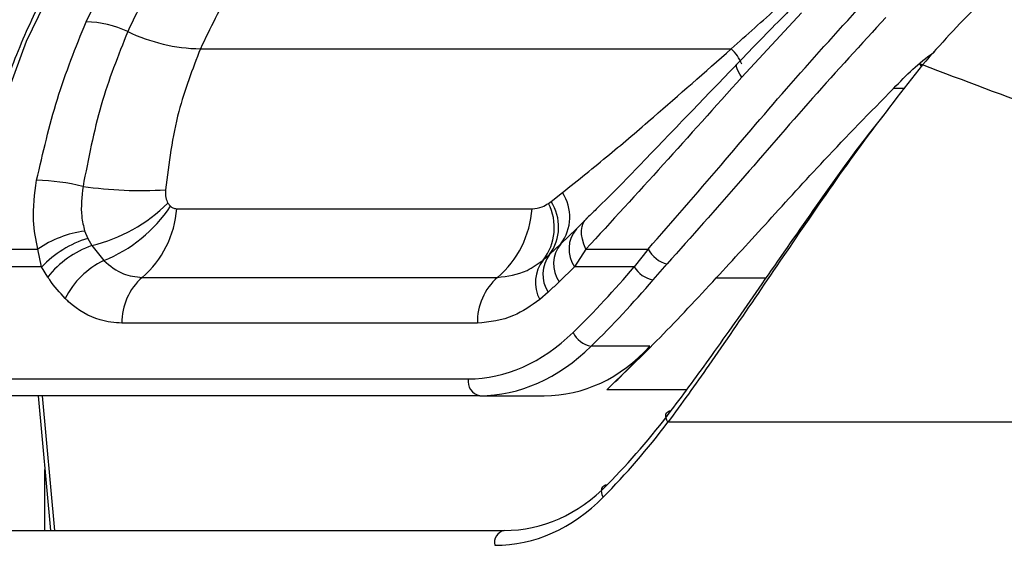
# Paper-space layout '2.5M DUO In-Ground Anchor' of a CAD drawing. Header units: millimetres. Extents: x 20 to 19291, y 40 to 15516.
# Tile 32 of 105: x 6987 to 7059, y 5854 to 5893. Entities that reach past the tile are written whole.
import ezdxf

# ---------------------------------------------------------------- set-up
doc = ezdxf.new("R2010")
doc.units = ezdxf.units.MM

psp = doc.layouts.new('2.5M DUO In-Ground Anchor')

# ---------------------------------------------------------------- linework, layer by layer
at = {"color": 7, "linetype": 'Continuous', "lineweight": 25, "ltscale": 2}
for p, q in [((7044.314, 5893.819), (7039.891, 5889.057)), ((6999.875, 5891.158), (7039.12, 5891.158)), ((7025.608, 5879.731), (7025.801, 5879.871)), ((7025.801, 5879.871), (7026.638, 5880.528)), ((6997.472, 5879.754), (6997.661, 5879.519)), ((6998.118, 5879.339), (7024.391, 5879.339)), ((7027.673, 5877.855), (7028.472, 5878.634)), ((6991.316, 5877.69), (6991.539, 5877.144)), ((7026.513, 5876.739), (7027.673, 5877.855)), ((6991.539, 5877.144), (6991.844, 5876.619)), ((6983.011, 5876.347), (6987.85, 5876.347)), ((6988.138, 5875.044), (6987.85, 5876.347)), ((6991.844, 5876.619), (6992.726, 5875.509)), ((7025.688, 5875.956), (7026.513, 5876.739)), ((7028.374, 5876.347), (7027.54, 5875.044)), ((7028.374, 5876.347), (7032.971, 5876.347)), ((7032.971, 5876.347), (7031.951, 5875.044)), ((7025.221, 5875.546), (7025.688, 5875.956)), ((6988.138, 5875.044), (6982.918, 5875.044)), ((6988.588, 5874.288), (6988.138, 5875.044)), ((7027.54, 5875.044), (7026.388, 5873.932)), ((7031.951, 5875.044), (7027.54, 5875.044)), ((7033.351, 5874.091), (7034.373, 5875.254)), ((6995.565, 5874.259), (7021.838, 5874.259)), ((7025.583, 5873.165), (7024.96, 5872.619)), ((7020.346, 5870.872), (6994.073, 5870.872)), ((7033.092, 5869.175), (7028.766, 5869.175)), ((6984.693, 5866.757), (7019.678, 5866.757)), ((7020.526, 5865.515), (6985.541, 5865.515)), ((6987.878, 5865.515), (6988.796, 5855.556)), ((7020.526, 5865.515), (7025.274, 5865.515)), ((7091.276, 5863.556), (7034.44, 5863.556)), ((6983.867, 5855.556), (7022.334, 5855.556))]:
    psp.add_line(p, q, dxfattribs=at)
at = {"color": 8, "linetype": 'Continuous', "lineweight": 25, "ltscale": 2}
for p, q in [((7051.941, 5888.23), (7051.116, 5888.23)), ((7038.008, 5874.217), (7041.701, 5874.217)), ((6988.169, 5865.515), (6989.087, 5855.556)), ((7035.814, 5865.951), (7029.911, 5865.951)), ((6988.381, 5855.556), (6988.381, 5860.058))]:
    psp.add_line(p, q, dxfattribs=at)
at = {"color": 7, "linetype": 'Continuous', "lineweight": 25, "ltscale": 2, "flags": 128}
for points in [[(7001.318, 5909.559), (6997.87, 5907.054), (6994.667, 5903.965), (6991.759, 5900.339), (6989.19, 5896.232), (6987.001, 5891.708), (6985.224, 5886.834), (6983.887, 5881.688), (6983.011, 5876.347)], [(7053.248, 5889.962), (7053.172, 5890.004), (7053.114, 5890.03), (7053.075, 5890.039), (7053.058, 5890.03), (7053.061, 5890.004), (7053.086, 5889.961), (7053.13, 5889.903), (7053.168, 5889.86)], [(7028.374, 5876.347), (7028.222, 5876.724), (7028.116, 5877.086), (7028.057, 5877.426), (7028.046, 5877.739), (7028.083, 5878.02), (7028.167, 5878.266), (7028.298, 5878.471), (7028.472, 5878.634)], [(7034.44, 5863.556), (7034.351, 5863.712), (7034.294, 5863.866), (7034.274, 5864.01), (7034.29, 5864.14), (7034.342, 5864.249), (7034.428, 5864.333), (7034.543, 5864.388), (7034.685, 5864.412)], [(7029.659, 5858.02), (7029.582, 5858.191), (7029.537, 5858.359), (7029.528, 5858.517), (7029.554, 5858.658), (7029.614, 5858.775), (7029.706, 5858.865), (7029.826, 5858.923), (7029.969, 5858.947)]]:
    psp.add_lwpolyline(points, dxfattribs=at)
at = {"color": 8, "linetype": 'Continuous', "lineweight": 25, "ltscale": 2, "flags": 128}
psp.add_lwpolyline([(7039.891, 5889.057), (7039.739, 5889.293), (7039.623, 5889.501), (7039.543, 5889.681), (7039.501, 5889.828), (7039.497, 5889.942), (7039.531, 5890.021), (7039.537, 5890.027)], dxfattribs=at)
at = {"color": 7, "linetype": 'Continuous', "lineweight": 25, "ltscale": 4}
for centre, radius, start, end in [((6991.326, 5885.709), 7.435, 64.7516, 89.30957), ((7000.109, 5904.116), 12.961, 244.34285, 268.96294), ((6987.417, 5865.628), 15.815, 76.18418, 88.72706), ((6995.47, 5911.017), 30.334, 261.89672, 273.42928), ((7022.912, 5877.995), 3.444, 323.70614, 33.00222), ((7023.904, 5878.722), 3.277, 322.764, 33.45313), ((6989.004, 5888.335), 12.056, 283.62335, 314.6195), ((6988.815, 5885.364), 10.603, 291.64788, 326.547), ((6990.771, 5879.85), 7.365, 310.61149, 356.02455), ((7017.044, 5879.85), 7.365, 310.61149, 356.02455), ((7022.104, 5877.945), 3.933, 322.41335, 27.00446), ((6992.395, 5869.757), 8.005, 97.75015, 124.59832), ((7029.406, 5876.364), 2.286, 139.28923, 215.26228), ((6993.905, 5869.511), 7.991, 107.22087, 136.18259), ((6994.345, 5869.686), 7.37, 109.83951, 141.36306), ((7028.348, 5875.251), 2.363, 140.97607, 213.95178), ((7034.903, 5877.379), 2.191, 208.11088, 255.9897), ((6995.502, 5869.821), 6.329, 116.01491, 152.84641), ((7027.274, 5873.888), 2.639, 141.08765, 208.74702), ((7027.574, 5874.487), 2.39, 142.08183, 213.59054), ((7033.622, 5875.994), 1.922, 209.61038, 261.88293), ((6998.457, 5870.963), 4.385, 131.26946, 181.18672), ((7024.73, 5870.963), 4.385, 131.26946, 181.18672), ((7029.035, 5870.914), 1.759, 204.01691, 261.19663), ((7020.748, 5866.577), 1.085, 170.46338, 258.19133), ((7022.534, 5854.654), 0.924, 102.47955, 192.11415)]:
    psp.add_arc(centre, radius, start, end, dxfattribs=at)
at = {"color": 8, "linetype": 'Continuous', "lineweight": 25, "ltscale": 4}
psp.add_arc((7036.927, 5888.829), 3.199, 21.842, 46.72358, dxfattribs=at)
at = {"color": 7, "linetype": 'Continuous', "lineweight": 25, "ltscale": 4}
for centre, major_axis, ratio, start_param, end_param in [((6994.729, 5939.121), (4.159, 84.313), 0.706247, 3.791069, 3.884624), ((6995.577, 5939.079), (4.159, 85.513), 0.70627, 3.790584, 3.884138), ((7020.142, 5885.557), (0.927, 18.789), 0.706247, 3.176414, 3.791069), ((7020.99, 5885.515), (0.927, 19.989), 0.706346, 3.174336, 3.788991), ((7023.43, 5885.515), (-3.601, 19.843), 0.695466, 3.016047, 3.630702), ((6991.754, 5939.079), (-15.406, 84.89), 0.695466, 3.561945, 3.630702), ((6994.849, 5923.556), (-10.622, 77.443), 0.700456, 3.636695, 3.752988), ((6994.145, 5923.46), (-10.626, 78.448), 0.700621, 3.63786, 3.754153), ((7020.899, 5875.556), (-2.828, 19.902), 0.699969, 3.042459, 3.633341), ((7020.195, 5875.46), (-2.832, 20.906), 0.700621, 3.046978, 3.63786)]:
    psp.add_ellipse(centre, major_axis=major_axis, ratio=ratio, start_param=start_param, end_param=end_param, dxfattribs=at)
at = {"color": 7, "linetype": 'Continuous', "lineweight": 25, "ltscale": 2}
for points, knots in [([(7000.444, 5909.085), (7000.085, 5908.852), (6998.579, 5907.877), (6996.076, 5905.754), (6993.065, 5902.54), (6990.358, 5898.829), (6987.985, 5894.694), (6985.982, 5890.191), (6984.385, 5885.384), (6983.27, 5880.721), (6982.843, 5877.639), (6982.656, 5876.29)], [0, 0, 0, 0, 0.0385263, 0.1615684, 0.284864, 0.4084184, 0.5321308, 0.6559252, 0.7797454, 0.9035631, 1, 1, 1, 1]), ([(6991.416, 5893.143), (6992.671, 5895.657), (6994.738, 5899.798), (6998.5, 5904.534), (7000.912, 5906.66), (7002.129, 5907.733)], [0, 0, 0, 0, 0.433269, 0.713909, 1, 1, 1, 1]), ([(7004.845, 5906.489), (7003.466, 5905.256), (7000.67, 5902.756), (6997.176, 5897.959), (6995.363, 5894.219), (6994.498, 5892.434)], [0, 0, 0, 0, 0.336899, 0.683336, 1, 1, 1, 1]), ([(7009.582, 5904.299), (7007.92, 5902.776), (7005.194, 5900.279), (7002.038, 5895.647), (7000.6, 5892.664), (6999.875, 5891.158)], [0, 0, 0, 0, 0.435994, 0.71534, 1, 1, 1, 1]), ([(7068.736, 5900.095), (7066.819, 5899.664), (7062.984, 5898.801), (7057.602, 5894.901), (7054.581, 5891.474), (7053.248, 5889.962)], [0, 0, 0, 0, 0.358424, 0.716901, 1, 1, 1, 1]), ([(7032.971, 5876.347), (7034.752, 5878.388), (7038.17, 5882.303), (7043.538, 5888.667), (7047.255, 5892.742), (7049.141, 5894.81)], [0, 0, 0, 0, 0.349022, 0.669579, 1, 1, 1, 1]), ([(7039.12, 5891.158), (7040.271, 5892.19), (7041.58, 5893.364), (7042.908, 5894.524), (7043.068, 5894.664)], [0, 0, 0, 0, 0.879481, 1, 1, 1, 1]), ([(7043.839, 5894.401), (7043.557, 5894.124), (7042.107, 5892.702), (7040.689, 5891.22), (7039.554, 5890.044), (7039.535, 5890.025)], [0, 0, 0, 0, 0.192229, 0.986722, 1, 1, 1, 1]), ([(6987.768, 5881.439), (6988.234, 5883.467), (6989.176, 5887.565), (6990.664, 5891.271), (6991.416, 5893.143)], [0, 0, 0, 0, 0.4946031, 1, 1, 1, 1]), ([(7050.548, 5893.471), (7048.725, 5891.488), (7045.02, 5887.456), (7039.646, 5881.172), (7036.166, 5877.266), (7034.373, 5875.254)], [0, 0, 0, 0, 0.319565, 0.64953, 1, 1, 1, 1]), ([(6994.498, 5892.434), (6993.792, 5890.654), (6992.36, 5887.046), (6991.586, 5883.024), (6991.194, 5880.986)], [0, 0, 0, 0, 0.493294, 1, 1, 1, 1]), ([(6999.875, 5891.158), (6999.286, 5889.64), (6998.02, 5886.376), (6997.54, 5882.702), (6997.284, 5880.737)], [0, 0, 0, 0, 0.4651, 1, 1, 1, 1]), ([(7026.638, 5880.528), (7027.792, 5881.452), (7029.992, 5883.214), (7034.097, 5886.73), (7037.178, 5889.446), (7039.12, 5891.158)], [0, 0, 0, 0, 0.289895, 0.552413, 1, 1, 1, 1]), ([(7051.116, 5888.23), (7052.058, 5889.195), (7053.033, 5890.192), (7054.112, 5890.899), (7054.148, 5890.922)], [0, 0, 0, 0, 0.966683, 1, 1, 1, 1]), ([(7039.537, 5890.026), (7038.403, 5888.846), (7036.066, 5886.414), (7032.613, 5882.823), (7030.029, 5880.16), (7028.626, 5878.812), (7028.369, 5878.565)], [0, 0, 0, 0, 0.292154, 0.602178, 0.927135, 1, 1, 1, 1]), ([(7053.248, 5889.962), (7051.806, 5888.123), (7048.876, 5884.387), (7044.852, 5878.608), (7041.036, 5872.989), (7037.601, 5867.926), (7035.441, 5864.94), (7034.44, 5863.556)], [0, 0, 0, 0, 0.2033, 0.413175, 0.61525, 0.821702, 1, 1, 1, 1]), ([(7091.93, 5876.202), (7085.182, 5878.475), (7071.67, 5883.026), (7059.393, 5887.648), (7053.248, 5889.962)], [0, 0, 0, 0, 0.499404, 1, 1, 1, 1]), ([(7039.891, 5889.057), (7037.934, 5886.872), (7033.964, 5882.438), (7030.255, 5878.397), (7028.374, 5876.347)], [0, 0, 0, 0, 0.492706, 1, 1, 1, 1]), ([(7038.008, 5874.217), (7039.281, 5875.602), (7041.848, 5878.398), (7046.171, 5883.177), (7049.386, 5886.462), (7051.116, 5888.23)], [0, 0, 0, 0, 0.312189, 0.629836, 1, 1, 1, 1]), ([(7034.685, 5864.412), (7035.673, 5865.744), (7037.78, 5868.581), (7041.164, 5873.45), (7044.89, 5878.795), (7047.981, 5883.204), (7049.911, 5885.643), (7050.434, 5886.305)], [0, 0, 0, 0, 0.206612, 0.44023, 0.678537, 0.912788, 1, 1, 1, 1]), ([(6987.85, 5876.347), (6987.71, 5877.042), (6987.381, 5878.673), (6987.627, 5880.431), (6987.768, 5881.439)], [0, 0, 0, 0, 0.4266074, 1, 1, 1, 1]), ([(6991.194, 5880.986), (6991.107, 5880.232), (6990.974, 5879.083), (6991.228, 5878.047), (6991.316, 5877.69)], [0, 0, 0, 0, 0.655203, 1, 1, 1, 1]), ([(6997.284, 5880.737), (6997.279, 5880.537), (6997.27, 5880.168), (6997.409, 5879.884), (6997.472, 5879.754)], [0, 0, 0, 0, 0.543551, 1, 1, 1, 1]), ([(6997.661, 5879.519), (6997.684, 5879.5), (6997.776, 5879.421), (6997.931, 5879.352), (6998.068, 5879.343), (6998.118, 5879.339)], [0, 0, 0, 0, 0.170023, 0.695974, 1, 1, 1, 1]), ([(7024.391, 5879.339), (7024.396, 5879.339), (7024.641, 5879.34), (7025.059, 5879.411), (7025.452, 5879.64), (7025.608, 5879.731)], [0, 0, 0, 0, 0.0121035, 0.6062932, 1, 1, 1, 1]), ([(6992.726, 5875.509), (6993.196, 5875.125), (6994.071, 5874.409), (6995.092, 5874.307), (6995.565, 5874.259)], [0, 0, 0, 0, 0.537048, 1, 1, 1, 1]), ([(7021.838, 5874.259), (7022.583, 5874.35), (7023.762, 5874.494), (7024.828, 5875.263), (7025.221, 5875.546)], [0, 0, 0, 0, 0.631474, 1, 1, 1, 1]), ([(6989.871, 5872.71), (6989.474, 5873.14), (6989.023, 5873.631), (6988.636, 5874.216), (6988.588, 5874.288)], [0, 0, 0, 0, 0.878047, 1, 1, 1, 1]), ([(7029.911, 5865.951), (7031.211, 5867.203), (7033.828, 5869.725), (7036.609, 5872.713), (7038.008, 5874.217)], [0, 0, 0, 0, 0.4968225, 1, 1, 1, 1]), ([(7026.388, 5873.932), (7026.188, 5873.741), (7025.92, 5873.485), (7025.651, 5873.23), (7025.583, 5873.165)], [0, 0, 0, 0, 0.745534, 1, 1, 1, 1]), ([(6994.073, 5870.872), (6993.532, 5870.921), (6992.143, 5871.047), (6990.738, 5871.888), (6989.958, 5872.628), (6989.871, 5872.71)], [0, 0, 0, 0, 0.361896, 0.929068, 1, 1, 1, 1]), ([(7024.96, 5872.619), (7024.325, 5872.171), (7022.867, 5871.144), (7021.255, 5870.97), (7020.346, 5870.872)], [0, 0, 0, 0, 0.435612, 1, 1, 1, 1])]:
    psp.add_open_spline(points, degree=3, knots=knots, dxfattribs=at)

doc.saveas('drawing.dxf')
